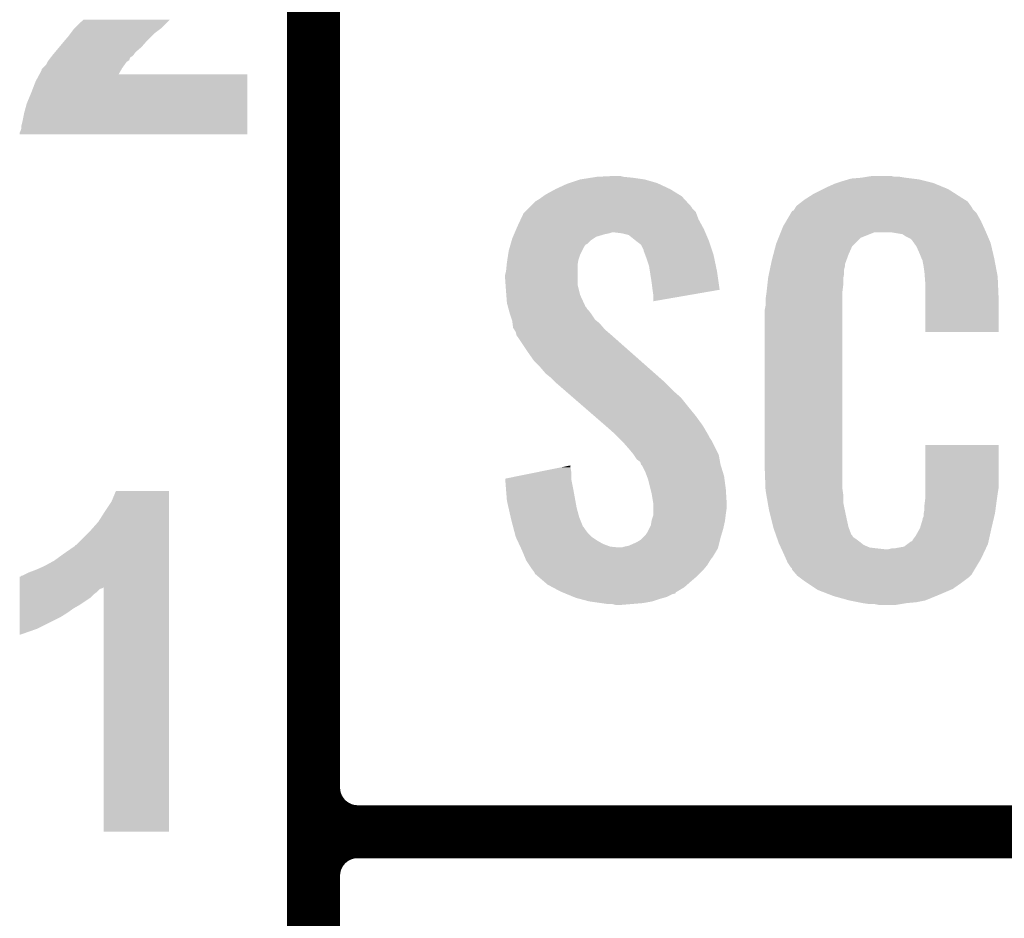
# Model space of a CAD drawing. Extents: x -1.3 to 24.2, y -3.9 to 39.2.
# Tile 16 of 37: x 18 to 20.8, y 6.1 to 8.7. Entities that reach past the tile are written whole.
import ezdxf

# ---------------------------------------------------------------- set-up
doc = ezdxf.new("R2010")
doc.units = 0
doc.layers.add('I2C_MUX_9_CLICK_V100_GTO', color=14, linetype='CONTINUOUS')

msp = doc.modelspace()

# ---------------------------------------------------------------- linework, layer by layer
at = {"layer": 'I2C_MUX_9_CLICK_V100_GTO', "const_width": 0.1524}
for points in [[(18.8468, -0.5588), (18.8468, 18.3388)], [(18.8468, 6.477), (18.8468, 8.763)], [(18.9738, 6.35), (24.13, 6.35)], [(18.9738, 6.35), (24.13, 6.35)], [(18.8468, 3.937), (18.8468, 6.223)]]:
    msp.add_lwpolyline(points, dxfattribs=at)
for points in [[(18.8468, 6.477, 0.4142136), (18.9738, 6.35)], [(18.9738, 6.35, 0.4142136), (18.8468, 6.223)], [(18.9738, 6.35, 0.4142136), (18.8468, 6.223)]]:
    msp.add_lwpolyline(points, format="xyb", dxfattribs=at)
at = {"layer": 'I2C_MUX_9_CLICK_V100_GTO'}
for points in [[(18.15846, 8.6614), (18.17624, 8.67918), (18.407378, 8.6614), (18.425158, 8.67918)], [(18.17624, 8.67918), (18.184804, 8.686794), (18.425158, 8.67918), (18.432774, 8.686794)], [(18.184804, 8.686794), (18.184812, 8.6868), (18.432774, 8.686794), (18.435288, 8.6868)], [(18.14068, 8.638538), (18.146394, 8.646158), (18.379438, 8.638538), (18.38706, 8.646158)], [(18.146394, 8.646158), (18.155922, 8.65886), (18.38706, 8.646158), (18.403992, 8.65886)], [(18.155922, 8.65886), (18.15846, 8.6614), (18.403992, 8.65886), (18.407378, 8.6614)], [(18.114854, 8.608058), (18.12544, 8.62076), (18.3515, 8.608058), (18.362612, 8.62076)], [(18.12544, 8.62076), (18.131972, 8.62838), (18.362612, 8.62076), (18.36928, 8.62838)], [(18.131972, 8.62838), (18.14068, 8.638538), (18.36928, 8.62838), (18.379438, 8.638538)], [(18.091912, 8.58012), (18.095974, 8.585198), (18.323564, 8.58012), (18.328638, 8.585198)], [(18.095974, 8.585198), (18.10004, 8.59028), (18.328638, 8.585198), (18.332026, 8.59028)], [(18.10004, 8.59028), (18.102154, 8.592818), (18.332026, 8.59028), (18.33372, 8.592818)], [(18.102154, 8.592818), (18.114854, 8.608058), (18.33372, 8.592818), (18.3515, 8.608058)], [(18.067018, 8.5471), (18.077182, 8.557264), (18.295618, 8.5471), (18.302878, 8.557264)], [(18.077182, 8.557264), (18.080994, 8.564878), (18.302878, 8.557264), (18.308318, 8.564878)], [(18.080994, 8.564878), (18.082262, 8.56741), (18.308318, 8.564878), (18.312106, 8.56741)], [(18.082262, 8.56741), (18.084178, 8.569968), (18.312106, 8.56741), (18.315936, 8.569968)], [(18.084178, 8.569968), (18.089876, 8.577576), (18.315936, 8.569968), (18.31848, 8.577576)], [(18.089876, 8.577576), (18.08988, 8.57758), (18.31848, 8.577576), (18.318482, 8.57758)], [(18.08988, 8.57758), (18.091906, 8.580114), (18.318482, 8.57758), (18.321014, 8.580114)], [(18.091906, 8.580114), (18.091912, 8.58012), (18.321014, 8.580114), (18.323564, 8.58012)], [(18.0467, 8.509002), (18.05762, 8.529288), (18.656296, 8.509002), (18.6563, 8.529288)], [(18.05762, 8.529288), (18.057638, 8.52932), (18.6563, 8.529288), (18.285518, 8.52932)], [(18.057638, 8.52932), (18.06448, 8.542026), (18.285518, 8.52932), (18.292734, 8.542026)], [(18.06448, 8.542026), (18.064486, 8.544566), (18.292734, 8.542026), (18.294178, 8.544566)], [(18.064486, 8.544566), (18.067018, 8.5471), (18.294178, 8.544566), (18.295618, 8.5471)], [(18.034, 8.47598), (18.0467, 8.509002), (18.65629, 8.47598), (18.656296, 8.509002)], [(18.0213, 8.445502), (18.034, 8.47598), (18.656284, 8.445502), (18.65629, 8.47598)], [(18.01368, 8.41756), (18.0213, 8.445502), (18.656278, 8.41756), (18.656284, 8.445502)], [(18.0086, 8.39216), (18.01368, 8.41756), (18.656274, 8.39216), (18.656278, 8.41756)], [(18.00606, 8.382002), (18.0086, 8.39216), (18.656272, 8.382002), (18.656274, 8.39216)], [(18.00098, 8.356632), (18.000982, 8.361684), (18.656268, 8.356632), (18.656268, 8.361684)], [(18.000982, 8.361684), (18.00352, 8.366762), (18.656268, 8.361684), (18.656268, 8.366762)], [(18.00352, 8.366762), (18.00606, 8.374384), (18.656268, 8.366762), (18.65627, 8.374384)], [(18.00606, 8.374384), (18.00606, 8.382002), (18.65627, 8.374384), (18.656272, 8.382002)], [(18.656268, 8.3566), (18.00098, 8.356632), (18.656268, 8.3566), (18.656268, 8.356632)], [(19.575782, 8.21436), (19.5834, 8.2169), (19.840304, 8.21436), (19.83486, 8.2169)], [(19.5834, 8.2169), (19.61388, 8.22706), (19.83486, 8.2169), (19.799302, 8.22706)], [(19.61388, 8.22706), (19.646054, 8.23214), (19.799302, 8.22706), (19.76374, 8.23214)], [(19.646054, 8.23214), (19.662142, 8.23468), (19.76374, 8.23214), (19.738342, 8.23468)], [(19.662142, 8.23468), (19.71294, 8.23722), (19.738342, 8.23468), (19.728182, 8.23722)], [(20.3454, 8.21436), (20.353014, 8.216898), (20.636046, 8.21436), (20.629882, 8.216898)], [(20.353014, 8.216898), (20.36826, 8.22198), (20.629882, 8.216898), (20.609558, 8.22198)], [(20.36826, 8.22198), (20.385194, 8.22706), (20.609558, 8.22198), (20.58924, 8.22706)], [(20.385194, 8.22706), (20.393662, 8.2296), (20.58924, 8.22706), (20.56892, 8.2296)], [(20.393662, 8.2296), (20.42414, 8.23214), (20.56892, 8.2296), (20.5486, 8.23214)], [(20.42414, 8.23214), (20.43938, 8.23468), (20.5486, 8.23214), (20.533362, 8.23468)], [(20.43938, 8.23468), (20.454622, 8.23722), (20.518122, 8.23468), (20.507962, 8.23722)], [(19.51482, 8.183882), (19.542758, 8.19912), (19.897722, 8.183882), (19.87296, 8.19912)], [(19.542758, 8.19912), (19.575782, 8.21436), (19.87296, 8.19912), (19.840304, 8.21436)], [(20.286982, 8.18642), (20.312376, 8.199118), (20.692816, 8.18642), (20.67306, 8.199118)], [(20.312376, 8.199118), (20.32254, 8.2042), (20.67306, 8.199118), (20.66072, 8.2042)], [(20.32254, 8.2042), (20.3454, 8.21436), (20.66072, 8.2042), (20.636046, 8.21436)], [(19.4691, 8.148316), (19.484342, 8.163562), (19.933922, 8.148316), (19.919948, 8.163562)], [(19.484342, 8.163562), (19.49704, 8.171178), (19.919948, 8.163562), (19.912968, 8.171178)], [(19.49704, 8.171178), (19.507704, 8.178798), (19.912968, 8.171178), (19.905982, 8.178798)], [(19.507704, 8.178798), (19.51482, 8.183882), (19.905982, 8.178798), (19.897722, 8.183882)], [(20.236184, 8.150862), (20.252506, 8.163558), (20.73801, 8.150862), (20.728942, 8.163558)], [(20.252506, 8.163558), (20.25904, 8.16864), (20.728942, 8.163558), (20.720812, 8.16864)], [(20.25904, 8.16864), (20.271014, 8.17626), (20.720812, 8.16864), (20.70862, 8.17626)], [(20.271014, 8.17626), (20.286982, 8.18642), (20.70862, 8.17626), (20.692816, 8.18642)], [(19.451322, 8.13053), (19.453866, 8.133076), (19.947576, 8.13053), (19.94662, 8.133076)], [(19.453866, 8.133076), (19.464036, 8.14325), (19.94662, 8.133076), (19.936462, 8.14325)], [(19.464036, 8.14325), (19.4691, 8.148316), (19.936462, 8.14325), (19.933922, 8.148316)], [(20.220494, 8.130538), (20.223486, 8.135622), (20.754342, 8.130538), (20.749264, 8.135622)], [(20.223486, 8.135622), (20.228552, 8.138166), (20.749264, 8.135622), (20.746724, 8.138166)], [(20.228552, 8.138166), (20.23008, 8.14071), (20.746724, 8.138166), (20.744182, 8.14071)], [(20.23008, 8.14071), (20.233126, 8.145778), (20.744182, 8.14071), (20.74164, 8.145778)], [(20.233126, 8.145778), (20.236184, 8.150862), (20.74164, 8.145778), (20.73801, 8.150862)], [(19.43354, 8.09244), (19.443024, 8.112758), (19.965326, 8.09244), (19.95424, 8.112758)], [(19.443024, 8.112758), (19.451322, 8.13053), (19.95424, 8.112758), (19.947576, 8.13053)], [(20.19808, 8.092442), (20.207044, 8.10768), (20.773968, 8.092442), (20.76704, 8.10768)], [(20.207044, 8.10768), (20.220494, 8.130538), (20.76704, 8.10768), (20.754342, 8.130538)], [(19.425918, 8.07466), (19.430274, 8.084822), (19.973836, 8.07466), (19.96948, 8.084822)], [(19.430274, 8.084822), (19.43354, 8.09244), (19.96948, 8.084822), (19.965326, 8.09244)], [(20.190966, 8.07466), (20.192998, 8.07974), (20.781918, 8.07466), (20.77974, 8.07974)], [(20.192998, 8.07974), (20.19808, 8.092442), (20.77974, 8.07974), (20.773968, 8.092442)], [(19.413944, 8.041638), (19.416846, 8.051798), (19.634196, 8.041638), (19.644358, 8.051798)], [(19.416846, 8.051798), (19.4183, 8.056882), (19.644358, 8.051798), (19.651982, 8.056882)], [(19.4183, 8.056882), (19.420474, 8.061958), (19.651982, 8.056882), (19.659596, 8.061958)], [(19.420474, 8.061958), (19.423742, 8.06958), (19.659596, 8.061958), (19.685, 8.06958)], [(19.423742, 8.06958), (19.42483, 8.07212), (19.685, 8.06958), (19.697698, 8.07212)], [(19.42483, 8.07212), (19.425918, 8.074658), (19.697698, 8.07212), (19.705318, 8.074658)], [(19.425918, 8.074658), (19.425918, 8.07466), (19.705318, 8.074658), (19.712938, 8.07466)], [(19.733258, 8.07212), (19.712938, 8.07466), (19.974924, 8.07212), (19.973836, 8.07466)], [(19.753586, 8.067042), (19.733258, 8.07212), (19.9771, 8.067042), (19.974924, 8.07212)], [(19.775808, 8.04926), (19.753586, 8.067042), (19.98472, 8.04926), (19.9771, 8.067042)], [(19.77898, 8.04672), (19.775808, 8.04926), (19.985568, 8.04672), (19.98472, 8.04926)], [(20.177762, 8.041642), (20.18487, 8.059416), (20.403826, 8.041642), (20.42161, 8.059416)], [(20.18487, 8.059416), (20.190966, 8.074658), (20.42161, 8.059416), (20.459696, 8.074658)], [(20.190966, 8.074658), (20.190966, 8.07466), (20.459696, 8.074658), (20.510498, 8.07466)], [(20.540988, 8.06958), (20.510498, 8.07466), (20.784096, 8.06958), (20.781918, 8.07466)], [(20.548598, 8.064502), (20.540988, 8.06958), (20.786272, 8.064502), (20.784096, 8.06958)], [(20.563836, 8.056882), (20.548598, 8.064502), (20.789536, 8.056882), (20.786272, 8.064502)], [(20.568918, 8.051802), (20.563836, 8.056882), (20.791714, 8.051802), (20.789536, 8.056882)], [(20.574364, 8.044178), (20.568918, 8.051802), (20.79498, 8.044178), (20.791714, 8.051802)], [(19.406576, 8.011158), (19.40814, 8.021322), (19.61388, 8.011158), (19.618962, 8.021322)], [(19.40814, 8.021322), (19.41104, 8.031478), (19.618962, 8.021322), (19.62404, 8.031478)], [(19.41104, 8.031478), (19.413218, 8.039096), (19.62404, 8.031478), (19.62913, 8.039096)], [(19.413218, 8.039096), (19.413944, 8.041638), (19.62913, 8.039096), (19.634196, 8.041638)], [(19.789136, 8.03909), (19.77898, 8.04672), (19.98811, 8.03909), (19.985568, 8.04672)], [(19.796758, 8.023864), (19.789136, 8.03909), (19.993186, 8.023864), (19.98811, 8.03909)], [(19.79676, 8.021324), (19.796758, 8.023864), (19.994032, 8.021324), (19.993186, 8.023864)], [(19.800572, 8.011158), (19.79676, 8.021324), (19.99742, 8.011158), (19.994032, 8.021324)], [(20.169738, 8.01116), (20.175754, 8.034016), (20.38604, 8.01116), (20.396198, 8.034016)], [(20.175754, 8.034016), (20.177762, 8.041642), (20.396198, 8.034016), (20.403826, 8.041642)], [(20.581618, 8.034022), (20.574364, 8.044178), (20.79737, 8.034022), (20.79498, 8.044178)], [(20.59178, 8.01116), (20.581618, 8.034022), (20.80275, 8.01116), (20.79737, 8.034022)], [(19.40306, 7.9883), (19.404232, 7.99592), (19.60753, 7.9883), (19.6088, 7.99592)], [(19.404232, 7.99592), (19.406576, 8.011158), (19.6088, 7.99592), (19.61388, 8.011158)], [(19.80438, 8.001), (19.800572, 8.011158), (19.99956, 8.001), (19.99742, 8.011158)], [(19.811998, 7.978142), (19.80438, 8.001), (20.004372, 7.978142), (19.99956, 8.001)], [(20.16292, 7.983216), (20.16506, 7.99338), (20.37588, 7.983216), (20.379574, 7.99338)], [(20.16506, 7.99338), (20.169738, 8.01116), (20.379574, 7.99338), (20.38604, 8.01116)], [(20.595844, 8.001), (20.59178, 8.01116), (20.80514, 8.001), (20.80275, 8.01116)], [(20.59686, 7.99846), (20.595844, 8.001), (20.805624, 7.99846), (20.80514, 8.001)], [(20.599398, 7.993384), (20.59686, 7.99846), (20.806592, 7.993384), (20.805624, 7.99846)], [(20.5994, 7.990842), (20.599398, 7.993384), (20.807076, 7.990842), (20.806592, 7.993384)], [(20.60194, 7.978138), (20.5994, 7.990842), (20.809496, 7.978138), (20.807076, 7.990842)], [(19.39798, 7.952742), (19.40052, 7.962902), (19.60626, 7.952742), (19.60626, 7.962902)], [(19.40052, 7.962902), (19.402296, 7.980678), (19.60626, 7.962902), (19.60626, 7.980678)], [(19.402296, 7.980678), (19.40306, 7.9883), (19.60626, 7.980678), (19.60753, 7.9883)], [(19.814406, 7.9629), (19.811998, 7.978142), (20.00758, 7.9629), (20.004372, 7.978142)], [(19.81962, 7.92988), (19.814406, 7.9629), (20.01228, 7.92988), (20.00758, 7.9629)], [(20.157038, 7.955278), (20.159712, 7.967978), (20.37334, 7.955278), (20.37334, 7.967978)], [(20.159712, 7.967978), (20.16185, 7.978138), (20.37334, 7.967978), (20.37588, 7.978138)], [(20.16185, 7.978138), (20.16292, 7.983216), (20.37588, 7.978138), (20.37588, 7.983216)], [(20.60448, 7.96036), (20.60194, 7.978138), (20.812882, 7.96036), (20.809496, 7.978138)], [(19.39798, 7.940038), (19.39798, 7.952742), (19.60626, 7.940038), (19.60626, 7.952742)], [(19.39907, 7.924798), (19.39798, 7.940038), (19.60626, 7.924798), (19.60626, 7.940038)], [(20.15236, 7.92226), (20.154616, 7.942578), (20.3708, 7.92226), (20.3708, 7.942578)], [(20.154616, 7.942578), (20.1549, 7.945118), (20.3708, 7.942578), (20.371308, 7.945118)], [(20.1549, 7.945118), (20.157038, 7.955278), (20.371308, 7.945118), (20.37334, 7.955278)], [(20.605458, 7.947658), (20.60448, 7.96036), (20.8153, 7.947658), (20.812882, 7.96036)], [(20.60702, 7.92734), (20.605458, 7.947658), (20.816184, 7.92734), (20.8153, 7.947658)], [(19.40052, 7.90448), (19.39907, 7.924798), (19.61134, 7.90448), (19.60626, 7.924798)], [(19.82216, 7.90956), (19.81962, 7.92988), (20.01517, 7.90956), (20.01228, 7.92988)], [(19.822162, 7.909556), (19.82216, 7.90956), (20.01517, 7.909556), (20.01517, 7.90956)], [(19.8247, 7.89178), (19.822162, 7.909556), (19.912506, 7.89178), (20.01517, 7.909556)], [(20.150102, 7.901938), (20.15236, 7.92226), (20.36826, 7.901938), (20.3708, 7.92226)], [(20.60702, 7.88924), (20.60702, 7.92734), (20.81784, 7.88924), (20.816184, 7.92734)], [(19.401302, 7.894318), (19.40052, 7.90448), (19.61388, 7.894318), (19.61134, 7.90448)], [(19.40306, 7.871462), (19.401302, 7.894318), (19.624436, 7.871462), (19.61388, 7.894318)], [(19.8247, 7.876576), (19.8247, 7.89178), (19.8247, 7.876576), (19.912506, 7.89178)], [(20.14728, 7.88162), (20.14982, 7.8994), (20.36826, 7.88162), (20.36826, 7.8994)], [(20.14728, 7.863842), (20.14728, 7.88162), (20.36826, 7.863842), (20.36826, 7.88162)], [(20.14982, 7.8994), (20.150102, 7.901938), (20.36826, 7.8994), (20.36826, 7.901938)], [(20.60702, 7.787672), (20.60702, 7.88924), (20.817808, 7.787672), (20.81784, 7.88924)], [(19.40583, 7.86131), (19.40306, 7.871462), (19.629122, 7.86131), (19.624436, 7.871462)], [(19.406526, 7.858756), (19.40583, 7.86131), (19.631662, 7.858756), (19.629122, 7.86131)], [(19.407908, 7.85369), (19.406526, 7.858756), (19.634202, 7.85369), (19.631662, 7.858756)], [(19.409298, 7.848598), (19.407908, 7.85369), (19.63928, 7.848598), (19.634202, 7.85369)], [(19.410682, 7.84352), (19.409298, 7.848598), (19.64309, 7.84352), (19.63928, 7.848598)], [(20.14474, 7.851142), (20.14728, 7.863842), (20.36826, 7.851142), (20.36826, 7.863842)], [(20.14474, 7.40156), (20.14474, 7.851142), (20.36826, 7.40156), (20.36826, 7.851142)], [(19.412376, 7.83844), (19.410682, 7.84352), (19.6469, 7.83844), (19.64309, 7.84352)], [(19.417454, 7.823198), (19.412376, 7.83844), (19.657062, 7.823198), (19.6469, 7.83844)], [(19.418298, 7.820662), (19.417454, 7.823198), (19.660234, 7.820662), (19.657062, 7.823198)], [(19.419252, 7.81304), (19.418298, 7.820662), (19.669762, 7.81304), (19.660234, 7.820662)], [(19.42084, 7.800332), (19.419252, 7.81304), (19.680652, 7.800332), (19.669762, 7.81304)], [(19.423888, 7.795258), (19.42084, 7.800332), (19.685, 7.795258), (19.680652, 7.800332)], [(19.42846, 7.787642), (19.423888, 7.795258), (19.693888, 7.787642), (19.685, 7.795258)], [(19.430366, 7.78002), (19.42846, 7.787642), (19.70278, 7.78002), (19.693888, 7.787642)], [(19.430998, 7.777486), (19.430366, 7.78002), (19.70565, 7.777486), (19.70278, 7.78002)], [(19.433538, 7.774942), (19.430998, 7.777486), (19.70853, 7.774942), (19.70565, 7.777486)], [(19.46402, 7.72922), (19.433538, 7.774942), (19.76029, 7.72922), (19.70853, 7.774942)], [(20.817808, 7.78764), (20.60702, 7.787672), (20.817808, 7.78764), (20.817808, 7.787672)], [(19.4818, 7.70382), (19.46402, 7.72922), (19.789046, 7.70382), (19.76029, 7.72922)], [(19.499582, 7.68604), (19.4818, 7.70382), (19.809174, 7.68604), (19.789046, 7.70382)], [(19.514818, 7.66826), (19.499582, 7.68604), (19.829302, 7.66826), (19.809174, 7.68604)], [(19.527518, 7.658102), (19.514818, 7.66826), (19.840802, 7.658102), (19.829302, 7.66826)], [(19.54022, 7.6454), (19.527518, 7.658102), (19.85518, 7.6454), (19.840802, 7.658102)], [(19.54022, 7.645398), (19.54022, 7.6454), (19.855182, 7.645398), (19.85518, 7.6454)], [(19.572458, 7.61746), (19.54022, 7.645398), (19.88312, 7.61746), (19.855182, 7.645398)], [(19.592976, 7.599678), (19.572458, 7.61746), (19.903442, 7.599678), (19.88312, 7.61746)], [(19.622282, 7.57428), (19.592976, 7.599678), (19.92376, 7.57428), (19.903442, 7.599678)], [(19.65452, 7.54634), (19.622282, 7.57428), (19.94662, 7.54634), (19.92376, 7.57428)], [(19.68676, 7.5184), (19.65452, 7.54634), (19.966942, 7.5184), (19.94662, 7.54634)], [(19.69262, 7.51332), (19.68676, 7.5184), (19.969906, 7.51332), (19.966942, 7.5184)], [(19.71548, 7.493), (19.69262, 7.51332), (19.981758, 7.493), (19.969906, 7.51332)], [(19.720562, 7.48792), (19.71548, 7.493), (19.98472, 7.48792), (19.981758, 7.493)], [(19.725644, 7.482838), (19.720562, 7.48792), (19.987262, 7.482838), (19.98472, 7.48792)], [(19.733264, 7.475218), (19.725644, 7.482838), (19.99234, 7.475218), (19.987262, 7.482838)], [(19.735802, 7.47268), (19.733264, 7.475218), (19.99361, 7.47268), (19.99234, 7.475218)], [(19.75358, 7.45236), (19.735802, 7.47268), (20.00377, 7.45236), (19.99361, 7.47268)], [(19.76628, 7.43712), (19.75358, 7.45236), (20.01139, 7.43712), (20.00377, 7.45236)], [(20.607024, 7.338058), (20.60705, 7.462488), (20.81784, 7.338058), (20.81784, 7.462488)], [(20.60705, 7.462488), (20.607052, 7.46252), (20.81784, 7.462488), (20.607052, 7.46252)], [(19.767976, 7.434578), (19.76628, 7.43712), (20.01266, 7.434578), (20.01139, 7.43712)], [(19.776438, 7.421882), (19.767976, 7.434578), (20.01497, 7.421882), (20.01266, 7.434578)], [(19.485772, 7.383778), (19.561024, 7.399018), (19.58848, 7.383778), (19.58594, 7.399018)], [(19.561024, 7.399018), (19.58594, 7.404064), (19.58594, 7.399018), (19.58594, 7.404064)], [(19.786596, 7.414252), (19.776438, 7.421882), (20.016356, 7.414252), (20.01497, 7.421882)], [(19.78914, 7.406644), (19.786596, 7.414252), (20.01774, 7.406644), (20.016356, 7.414252)], [(19.789146, 7.406638), (19.78914, 7.406644), (20.01774, 7.406638), (20.01774, 7.406644)], [(19.791678, 7.40409), (19.789146, 7.406638), (20.018524, 7.40409), (20.01774, 7.406638)], [(19.80184, 7.38378), (19.791678, 7.40409), (20.024774, 7.38378), (20.018524, 7.40409)], [(20.147092, 7.33806), (20.14474, 7.40156), (20.36826, 7.33806), (20.36826, 7.40156)], [(19.39801, 7.366004), (19.485772, 7.383778), (19.58848, 7.366004), (19.58848, 7.383778)], [(19.805652, 7.373618), (19.80184, 7.38378), (20.0279, 7.373618), (20.024774, 7.38378)], [(19.809458, 7.363462), (19.805652, 7.373618), (20.029256, 7.363462), (20.0279, 7.373618)], [(19.398214, 7.363458), (19.39801, 7.366004), (19.58848, 7.363458), (19.58848, 7.366004)], [(19.400234, 7.33806), (19.398214, 7.363458), (19.59356, 7.33806), (19.58848, 7.363458)], [(19.816446, 7.33552), (19.809458, 7.363462), (20.03298, 7.33552), (20.029256, 7.363462)], [(18.26514, 7.29995), (18.277852, 7.330408), (18.430238, 7.29995), (18.43024, 7.330408)], [(18.277852, 7.330408), (18.277866, 7.33044), (18.43024, 7.330408), (18.277866, 7.33044)], [(19.40306, 7.302502), (19.400234, 7.33806), (19.600026, 7.302502), (19.59356, 7.33806)], [(19.81962, 7.32282), (19.816446, 7.33552), (20.033774, 7.32282), (20.03298, 7.33552)], [(19.824278, 7.294882), (19.81962, 7.32282), (20.03552, 7.294882), (20.033774, 7.32282)], [(20.14728, 7.332982), (20.147092, 7.33806), (20.368986, 7.332982), (20.36826, 7.33806)], [(20.14949, 7.320278), (20.14728, 7.332982), (20.3708, 7.320278), (20.368986, 7.332982)], [(20.153466, 7.297418), (20.14949, 7.320278), (20.3708, 7.297418), (20.3708, 7.320278)], [(20.606384, 7.30504), (20.60702, 7.310122), (20.81276, 7.30504), (20.813486, 7.310122)], [(20.60702, 7.310122), (20.607022, 7.32282), (20.813486, 7.310122), (20.8153, 7.32282)], [(20.607022, 7.32282), (20.607024, 7.338058), (20.8153, 7.32282), (20.81784, 7.338058)], [(18.24482, 7.26948), (18.26514, 7.29995), (18.430238, 7.26948), (18.430238, 7.29995)], [(19.40768, 7.28218), (19.40306, 7.302502), (19.60372, 7.28218), (19.600026, 7.302502)], [(19.41403, 7.254238), (19.40768, 7.28218), (19.61134, 7.254238), (19.60372, 7.28218)], [(19.8247, 7.292342), (19.824278, 7.294882), (20.03552, 7.292342), (20.03552, 7.294882)], [(19.8247, 7.28218), (19.8247, 7.292342), (20.03552, 7.28218), (20.03552, 7.292342)], [(19.8247, 7.2644), (19.8247, 7.28218), (20.03298, 7.2644), (20.03552, 7.28218)], [(20.15744, 7.27456), (20.153466, 7.297418), (20.375614, 7.27456), (20.3708, 7.297418)], [(20.60448, 7.2898), (20.606384, 7.30504), (20.810726, 7.2898), (20.81276, 7.30504)], [(20.60448, 7.277102), (20.60448, 7.2898), (20.809034, 7.277102), (20.810726, 7.2898)], [(18.22704, 7.241542), (18.24482, 7.26948), (18.430236, 7.241542), (18.430238, 7.26948)], [(19.41576, 7.24662), (19.41403, 7.254238), (19.61439, 7.24662), (19.61134, 7.254238)], [(19.819622, 7.246622), (19.8247, 7.261864), (20.030756, 7.246622), (20.032662, 7.261864)], [(19.8247, 7.261864), (19.8247, 7.2644), (20.032662, 7.261864), (20.03298, 7.2644)], [(20.163792, 7.24916), (20.15744, 7.27456), (20.38096, 7.24916), (20.375614, 7.27456)], [(20.599402, 7.251704), (20.60194, 7.256784), (20.804094, 7.251704), (20.805288, 7.256784)], [(20.60194, 7.264402), (20.602448, 7.266942), (20.807082, 7.264402), (20.80768, 7.266942)], [(20.60194, 7.256784), (20.60194, 7.264402), (20.805288, 7.256784), (20.807082, 7.264402)], [(20.602448, 7.266942), (20.60448, 7.277102), (20.80768, 7.266942), (20.809034, 7.277102)], [(18.20672, 7.21868), (18.22704, 7.241542), (18.430236, 7.21868), (18.430236, 7.241542)], [(19.420436, 7.22885), (19.41576, 7.24662), (19.621504, 7.22885), (19.61439, 7.24662)], [(19.421108, 7.2263), (19.420436, 7.22885), (19.62404, 7.2263), (19.621504, 7.22885)], [(19.423112, 7.21868), (19.421108, 7.2263), (19.62912, 7.21868), (19.62404, 7.2263)], [(19.812, 7.221222), (19.81708, 7.231382), (20.02536, 7.221222), (20.027616, 7.231382)], [(19.81708, 7.231382), (19.819198, 7.244082), (20.027616, 7.231382), (20.03044, 7.244082)], [(19.819198, 7.244082), (19.819622, 7.246622), (20.03044, 7.244082), (20.030756, 7.246622)], [(20.169508, 7.226298), (20.163792, 7.24916), (20.386042, 7.226298), (20.38096, 7.24916)], [(20.170142, 7.22376), (20.169508, 7.226298), (20.386996, 7.22376), (20.386042, 7.226298)], [(20.591782, 7.223762), (20.5994, 7.249162), (20.79752, 7.223762), (20.803496, 7.249162)], [(20.5994, 7.249162), (20.599402, 7.251704), (20.803496, 7.249162), (20.804094, 7.251704)], [(18.163546, 7.175506), (18.20672, 7.21868), (18.430234, 7.175506), (18.430236, 7.21868)], [(19.425786, 7.20852), (19.423112, 7.21868), (19.636742, 7.20852), (19.62912, 7.21868)], [(19.428458, 7.19836), (19.425786, 7.20852), (19.6469, 7.19836), (19.636742, 7.20852)], [(19.4332, 7.188202), (19.428458, 7.19836), (19.662138, 7.188202), (19.6469, 7.19836)], [(19.79422, 7.19582), (19.80184, 7.20344), (20.01774, 7.19582), (20.020024, 7.20344)], [(19.80184, 7.20344), (19.80692, 7.211062), (20.020024, 7.20344), (20.022312, 7.211062)], [(19.80692, 7.211062), (19.812, 7.221222), (20.022312, 7.211062), (20.02536, 7.221222)], [(20.176414, 7.20599), (20.170142, 7.22376), (20.393664, 7.20599), (20.386996, 7.22376)], [(20.177316, 7.203436), (20.176414, 7.20599), (20.396202, 7.203436), (20.393664, 7.20599)], [(20.179104, 7.19837), (20.177316, 7.203436), (20.398744, 7.19837), (20.396202, 7.203436)], [(20.1809, 7.19328), (20.179104, 7.19837), (20.40636, 7.19328), (20.398744, 7.19837)], [(20.571462, 7.19073), (20.579082, 7.2009), (20.790178, 7.19073), (20.792438, 7.2009)], [(20.579082, 7.2009), (20.59178, 7.22376), (20.792438, 7.2009), (20.79752, 7.22376)], [(20.59178, 7.22376), (20.591782, 7.223762), (20.79752, 7.22376), (20.79752, 7.223762)], [(18.12798, 7.1501), (18.161, 7.17297), (18.430234, 7.1501), (18.430234, 7.17297)], [(18.161, 7.17297), (18.161032, 7.1755), (18.430234, 7.17297), (18.430234, 7.1755)], [(18.161032, 7.1755), (18.163546, 7.175506), (18.430234, 7.1755), (18.430234, 7.175506)], [(19.437942, 7.17804), (19.4332, 7.188202), (19.67992, 7.17804), (19.662138, 7.188202)], [(19.4415, 7.17042), (19.437942, 7.17804), (19.700242, 7.17042), (19.67992, 7.17804)], [(19.442684, 7.16788), (19.4415, 7.17042), (19.725638, 7.16788), (19.700242, 7.17042)], [(19.733262, 7.167882), (19.740882, 7.17042), (20.010754, 7.167882), (20.01139, 7.17042)], [(19.740882, 7.17042), (19.753582, 7.172962), (20.01139, 7.17042), (20.012024, 7.172962)], [(19.753582, 7.172962), (19.77644, 7.18312), (20.012024, 7.172962), (20.014564, 7.18312)], [(19.77644, 7.18312), (19.789142, 7.190742), (20.014564, 7.18312), (20.01647, 7.190742)], [(19.789142, 7.190742), (19.79422, 7.19582), (20.01647, 7.190742), (20.01774, 7.19582)], [(20.183588, 7.18566), (20.1809, 7.19328), (20.41652, 7.18566), (20.40636, 7.19328)], [(20.18538, 7.18058), (20.183588, 7.18566), (20.422872, 7.18058), (20.41652, 7.18566)], [(20.187726, 7.1755), (20.18538, 7.18058), (20.429222, 7.1755), (20.422872, 7.18058)], [(20.191242, 7.16788), (20.187726, 7.1755), (20.447004, 7.16788), (20.429222, 7.1755)], [(20.518122, 7.16534), (20.546064, 7.170422), (20.781382, 7.16534), (20.783774, 7.170422)], [(20.546064, 7.170422), (20.556214, 7.178038), (20.783774, 7.170422), (20.787358, 7.178038)], [(20.556214, 7.178038), (20.566374, 7.18566), (20.787358, 7.178038), (20.789052, 7.18566)], [(20.566374, 7.18566), (20.568926, 7.185684), (20.789052, 7.18566), (20.789056, 7.185684)], [(20.568926, 7.185684), (20.571462, 7.19073), (20.789056, 7.185684), (20.790178, 7.19073)], [(18.100042, 7.12978), (18.12798, 7.1501), (18.430232, 7.12978), (18.430234, 7.1501)], [(19.443872, 7.165338), (19.442684, 7.16788), (20.01012, 7.165338), (20.010754, 7.16788)], [(19.44624, 7.16026), (19.443872, 7.165338), (20.007072, 7.16026), (20.01012, 7.165338)], [(19.454706, 7.139938), (19.44624, 7.16026), (19.994878, 7.139938), (20.007072, 7.16026)], [(19.725638, 7.16788), (19.733262, 7.167882), (20.010754, 7.16788), (20.010754, 7.167882)], [(20.192414, 7.16534), (20.191242, 7.16788), (20.46732, 7.16534), (20.447004, 7.16788)], [(20.193588, 7.1628), (20.192414, 7.16534), (20.490182, 7.1628), (20.46732, 7.16534)], [(20.20062, 7.14756), (20.193588, 7.1628), (20.773016, 7.14756), (20.780186, 7.1628)], [(20.206262, 7.13486), (20.20062, 7.14756), (20.76704, 7.13486), (20.773016, 7.14756)], [(20.500342, 7.1628), (20.510502, 7.16534), (20.780186, 7.1628), (20.781382, 7.16534)], [(18.04924, 7.10438), (18.0721, 7.11454), (18.430232, 7.10438), (18.430232, 7.11454)], [(18.0721, 7.11454), (18.100042, 7.12978), (18.430232, 7.11454), (18.430232, 7.12978)], [(19.455762, 7.1374), (19.454706, 7.139938), (19.99234, 7.1374), (19.994878, 7.139938)], [(19.458936, 7.129782), (19.455762, 7.1374), (19.98726, 7.129782), (19.99234, 7.1374)], [(19.45894, 7.12977), (19.458936, 7.129782), (19.987252, 7.12977), (19.98726, 7.129782)], [(19.467404, 7.11708), (19.45894, 7.12977), (19.97964, 7.11708), (19.987252, 7.12977)], [(19.47418, 7.10692), (19.467404, 7.11708), (19.971172, 7.10692), (19.97964, 7.11708)], [(20.21078, 7.12469), (20.206262, 7.13486), (20.760938, 7.12469), (20.76704, 7.13486)], [(20.22094, 7.10946), (20.21078, 7.12469), (20.7518, 7.10946), (20.760938, 7.12469)], [(18.001006, 7.053534), (18.001012, 7.08406), (18.43023, 7.053534), (18.43023, 7.08406)], [(18.001012, 7.08406), (18.003526, 7.084066), (18.43023, 7.08406), (18.43023, 7.084066)], [(18.003526, 7.084066), (18.006056, 7.0866), (18.43023, 7.084066), (18.430232, 7.0866)], [(18.006056, 7.0866), (18.008604, 7.086602), (18.430232, 7.0866), (18.430232, 7.086602)], [(18.008604, 7.086602), (18.02892, 7.09676), (18.430232, 7.086602), (18.430232, 7.09676)], [(18.02892, 7.09676), (18.04924, 7.10438), (18.430232, 7.09676), (18.430232, 7.10438)], [(19.477984, 7.101842), (19.47418, 7.10692), (19.966942, 7.101842), (19.971172, 7.10692)], [(19.481798, 7.09675), (19.477984, 7.101842), (19.96185, 7.09675), (19.966942, 7.101842)], [(19.484338, 7.091684), (19.481798, 7.09675), (19.956784, 7.091684), (19.96185, 7.09675)], [(19.490272, 7.0866), (19.484338, 7.091684), (19.9517, 7.0866), (19.956784, 7.091684)], [(19.508056, 7.07136), (19.490272, 7.0866), (19.93392, 7.07136), (19.9517, 7.0866)], [(20.223474, 7.106926), (20.22094, 7.10946), (20.750278, 7.106926), (20.7518, 7.10946)], [(20.22348, 7.104376), (20.223474, 7.106926), (20.748748, 7.104376), (20.750278, 7.106926)], [(20.23001, 7.09676), (20.22348, 7.104376), (20.74418, 7.09676), (20.748748, 7.104376)], [(20.234356, 7.09169), (20.23001, 7.09676), (20.741638, 7.09169), (20.74418, 7.09676)], [(20.238718, 7.0866), (20.234356, 7.09169), (20.736552, 7.0866), (20.741638, 7.09169)], [(20.245492, 7.08152), (20.238718, 7.0866), (20.731478, 7.08152), (20.736552, 7.0866)], [(19.51991, 7.0612), (19.508056, 7.07136), (19.922308, 7.0612), (19.93392, 7.07136)], [(19.534198, 7.053578), (19.51991, 7.0612), (19.913598, 7.053578), (19.922308, 7.0612)], [(20.25904, 7.07136), (20.245492, 7.08152), (20.717932, 7.07136), (20.731478, 7.08152)], [(20.266662, 7.06628), (20.25904, 7.07136), (20.71116, 7.06628), (20.717932, 7.07136)], [(20.293332, 7.0485), (20.266662, 7.06628), (20.68577, 7.0485), (20.71116, 7.06628)], [(18.001, 7.0231), (18.001002, 7.033258), (18.20418, 7.0231), (18.21434, 7.033258)], [(18.001002, 7.04088), (18.001004, 7.048496), (18.224498, 7.04088), (18.232128, 7.048496)], [(18.001002, 7.033258), (18.001002, 7.04088), (18.21434, 7.033258), (18.224498, 7.04088)], [(18.001004, 7.05104), (18.001006, 7.053534), (18.239736, 7.05104), (18.242222, 7.053534)], [(18.001004, 7.048496), (18.001004, 7.05104), (18.232128, 7.048496), (18.239736, 7.05104)], [(18.24228, 6.350032), (18.242222, 7.053534), (18.430208, 6.350032), (18.43023, 7.053534)], [(19.558, 7.04088), (19.534198, 7.053578), (19.89245, 7.04088), (19.913598, 7.053578)], [(19.564198, 7.038328), (19.558, 7.04088), (19.8882, 7.038328), (19.89245, 7.04088)], [(19.570348, 7.035796), (19.564198, 7.038328), (19.888172, 7.035796), (19.8882, 7.038328)], [(19.576506, 7.03326), (19.570348, 7.035796), (19.878038, 7.03326), (19.888172, 7.035796)], [(19.595016, 7.025638), (19.576506, 7.03326), (19.862798, 7.025638), (19.878038, 7.03326)], [(20.297138, 7.045962), (20.293332, 7.0485), (20.679846, 7.045962), (20.68577, 7.0485)], [(20.3298, 7.03326), (20.297138, 7.045962), (20.6502, 7.03326), (20.679846, 7.045962)], [(20.34286, 7.02818), (20.3298, 7.03326), (20.637862, 7.02818), (20.6502, 7.03326)], [(20.38858, 7.01548), (20.34286, 7.02818), (20.607018, 7.01548), (20.637862, 7.02818)], [(18.000994, 6.99262), (18.000996, 7.002782), (18.155918, 6.99262), (18.173702, 7.002782)], [(18.000996, 7.002782), (18.001, 7.0231), (18.173702, 7.002782), (18.20418, 7.0231)], [(19.601178, 7.0231), (19.595016, 7.025638), (19.853912, 7.0231), (19.862798, 7.025638)], [(19.610704, 7.02056), (19.601178, 7.0231), (19.84502, 7.02056), (19.853912, 7.0231)], [(19.639278, 7.01294), (19.610704, 7.02056), (19.82216, 7.01294), (19.84502, 7.02056)], [(19.67484, 7.00786), (19.639278, 7.01294), (19.794222, 7.00786), (19.82216, 7.01294)], [(19.69262, 7.00532), (19.67484, 7.00786), (19.763742, 7.00532), (19.794222, 7.00786)], [(19.715478, 7.00278), (19.705318, 7.00532), (19.733262, 7.00278), (19.763742, 7.00532)], [(20.413982, 7.0104), (20.38858, 7.01548), (20.58162, 7.0104), (20.607018, 7.01548)], [(20.426682, 7.00786), (20.413982, 7.0104), (20.55368, 7.00786), (20.58162, 7.0104)], [(20.44446, 7.00532), (20.426682, 7.00786), (20.538438, 7.00532), (20.55368, 7.00786)], [(20.472398, 7.00278), (20.459698, 7.00532), (20.523198, 7.00278), (20.538438, 7.00532)], [(18.000988, 6.967222), (18.000992, 6.97992), (18.11782, 6.967222), (18.13814, 6.97992)], [(18.000992, 6.97992), (18.000994, 6.99262), (18.13814, 6.97992), (18.155918, 6.99262)], [(18.000982, 6.9342), (18.000988, 6.967222), (18.051778, 6.9342), (18.11782, 6.967222)], [(18.00098, 6.91646), (18.000982, 6.9342), (18.00098, 6.91646), (18.051778, 6.9342)], [(18.430208, 6.35), (18.24228, 6.350032), (18.430208, 6.35), (18.430208, 6.350032)]]:
    msp.add_solid(points, dxfattribs=at)

doc.saveas('drawing.dxf')
